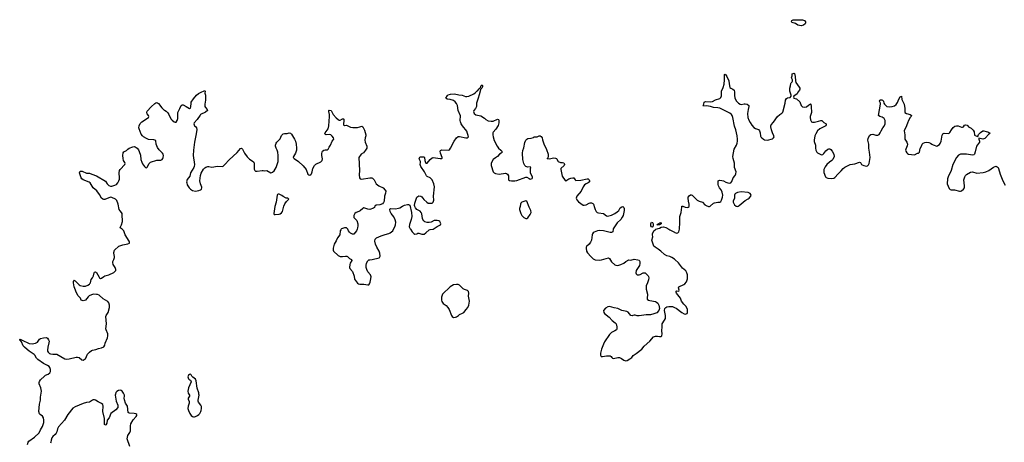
# Model space of a CAD drawing. Header units: inches. Extents: x 2133841 to 2292144, y 758099 to 915581.
# Tile 69 of 80: x 2247163 to 2266471, y 845825 to 854109. Entities that reach past the tile are written whole.
import ezdxf

# ---------------------------------------------------------------- set-up
doc = ezdxf.new("R2010")
doc.units = ezdxf.units.IN
doc.header["$MEASUREMENT"] = 0
for name, color, linetype in [('C2844', 7, 'Continuous'), ('C2845', 7, 'Continuous'), ('C2854', 7, 'Continuous'), ('C2855', 7, 'Continuous'), ('C2864', 7, 'Continuous'), ('C2865', 7, 'Continuous')]:
    doc.layers.add(name, color=color, linetype=linetype)

msp = doc.modelspace()

# ---------------------------------------------------------------- linework, layer by layer
at = {"layer": 'C2844', "color": 6, "elevation": 300}
for points in [[(2247318, 845782), (2247331, 845830), (2247344, 845850), (2247450, 845924), (2247547, 846013), (2247572, 846070), (2247610, 846135), (2247636, 846210), (2247639, 846259), (2247627, 846307), (2247610, 846337), (2247561, 846370), (2247550, 846384), (2247536, 846430), (2247551, 846570), (2247573, 846650), (2247571, 846710), (2247591, 846830), (2247578, 846890), (2247545, 846970), (2247545, 846995), (2247550, 847016), (2247571, 847049), (2247650, 847124), (2247670, 847138), (2247721, 847159), (2247755, 847185), (2247770, 847210), (2247769, 847251), (2247754, 847290), (2247738, 847310), (2247710, 847330), (2247630, 847372), (2247521, 847450), (2247494, 847474), (2247461, 847530), (2247446, 847546), (2247349, 847609), (2247310, 847646), (2247254, 847690), (2247230, 847718), (2247195, 847795), (2247178, 847818), (2247163, 847830), (2247163, 847837), (2247170, 847845), (2247214, 847830), (2247350, 847763), (2247410, 847756), (2247470, 847770), (2247510, 847790), (2247550, 847848), (2247570, 847859), (2247630, 847874), (2247690, 847879), (2247710, 847866), (2247730, 847836), (2247738, 847810), (2247734, 847774), (2247713, 847687), (2247706, 847630), (2247710, 847610), (2247722, 847590), (2247750, 847567), (2247770, 847557), (2247810, 847550), (2247890, 847552), (2248050, 847462), (2248090, 847457), (2248130, 847460), (2248270, 847495), (2248296, 847496), (2248330, 847489), (2248384, 847444), (2248410, 847438), (2248430, 847445), (2248450, 847464), (2248494, 847550), (2248530, 847590), (2248570, 847623), (2248590, 847633), (2248653, 847647), (2248710, 847666), (2248770, 847675), (2248810, 847698), (2248830, 847727), (2248840, 847770), (2248882, 847870), (2248891, 847910), (2248891, 847950), (2248856, 848030), (2248854, 848050), (2248865, 848150), (2248853, 848290), (2248856, 848310), (2248896, 848370), (2248921, 848470), (2248925, 848510), (2248910, 848559), (2248890, 848583), (2248800, 848640), (2248718, 848710), (2248690, 848723), (2248670, 848725), (2248610, 848726), (2248570, 848716), (2248526, 848694), (2248503, 848677), (2248450, 848614), (2248410, 848597), (2248370, 848609), (2248352, 848652), (2248310, 848699), (2248267, 848770), (2248260, 848810), (2248232, 848872), (2248219, 848950), (2248219, 848981), (2248223, 848997), (2248230, 849001), (2248250, 848989), (2248272, 848972), (2248330, 848910), (2248350, 848901), (2248410, 848886), (2248455, 848885), (2248498, 848902), (2248530, 848925), (2248541, 848939), (2248548, 848952), (2248564, 849016), (2248590, 849050), (2248612, 849090), (2248624, 849150), (2248630, 849163), (2248650, 849168), (2248670, 849151), (2248722, 849062), (2248730, 849050), (2248750, 849039), (2248770, 849042), (2248810, 849078), (2248831, 849089), (2248910, 849110), (2249008, 849152), (2249030, 849170), (2249045, 849190), (2249047, 849210), (2249038, 849250), (2248998, 849310), (2248987, 849350), (2248990, 849370), (2249010, 849410), (2249023, 849450), (2249025, 849470), (2249011, 849530), (2249012, 849548), (2249025, 849590), (2249110, 849670), (2249186, 849694), (2249286, 849714), (2249313, 849730), (2249319, 849750), (2249312, 849770), (2249234, 849890), (2249203, 849970), (2249169, 850000)], [(2249323, 845743), (2249270, 845890), (2249285, 845955), (2249322, 846019), (2249334, 846050), (2249333, 846150), (2249343, 846190), (2249390, 846265), (2249447, 846330), (2249458, 846350), (2249457, 846370), (2249441, 846381), (2249410, 846389), (2249310, 846394), (2249292, 846410), (2249275, 846530), (2249240, 846590), (2249218, 846658), (2249214, 846690), (2249219, 846730), (2249217, 846750), (2249196, 846790), (2249170, 846825), (2249150, 846840), (2249130, 846845), (2249100, 846840), (2249070, 846824), (2249050, 846800), (2249040, 846770), (2249037, 846750), (2249046, 846670), (2249056, 846630), (2249087, 846550), (2249084, 846510), (2249050, 846462), (2248950, 846387), (2248914, 846306), (2248881, 846259), (2248870, 846197), (2248850, 846169), (2248830, 846159), (2248823, 846183), (2248825, 846290), (2248794, 846430), (2248802, 846530), (2248790, 846566), (2248770, 846584), (2248699, 846619), (2248650, 846652), (2248630, 846659), (2248603, 846657), (2248588, 846652), (2248530, 846610), (2248470, 846602), (2248410, 846586), (2248250, 846518), (2248206, 846494), (2248108, 846372), (2248040, 846260), (2247922, 846130), (2247904, 846090), (2247890, 846030), (2247877, 846003), (2247860, 845980), (2247810, 845937), (2247790, 845910), (2247778, 845870), (2247775, 845830), (2247767, 845810)]]:
    msp.add_lwpolyline(points, dxfattribs=at)
at = {"layer": 'C2845', "color": 6, "elevation": 300}
msp.add_lwpolyline([(2249169, 850000), (2249135, 850030), (2249137, 850050), (2249161, 850090), (2249176, 850150), (2249177, 850190), (2249170, 850250), (2249171, 850310), (2249160, 850330), (2249130, 850362), (2249115, 850390), (2249094, 850494), (2249067, 850567), (2249041, 850590), (2248970, 850626), (2248950, 850630), (2248910, 850620), (2248830, 850586), (2248810, 850584), (2248790, 850591), (2248770, 850611), (2248730, 850683), (2248676, 850756), (2248605, 850810), (2248547, 850910), (2248526, 850926), (2248410, 850967), (2248382, 850990), (2248370, 851010), (2248335, 851110), (2248341, 851130), (2248350, 851138), (2248370, 851143), (2248390, 851141), (2248470, 851102), (2248530, 851098), (2248578, 851078), (2248670, 851049), (2248846, 850946), (2248877, 850890), (2248910, 850856), (2248946, 850846), (2248970, 850847), (2249030, 850864), (2249059, 850881), (2249086, 850910), (2249106, 850950), (2249119, 850981), (2249123, 851010), (2249112, 851110), (2249120, 851150), (2249130, 851172), (2249222, 851270), (2249232, 851290), (2249226, 851310), (2249200, 851350), (2249189, 851389), (2249185, 851445), (2249190, 851498), (2249204, 851516), (2249256, 851544), (2249286, 851574), (2249309, 851591), (2249380, 851620), (2249410, 851623), (2249430, 851619), (2249467, 851590), (2249490, 851561), (2249508, 851528), (2249530, 851452), (2249535, 851370), (2249555, 851315), (2249570, 851285), (2249610, 851231), (2249630, 851213), (2249650, 851208), (2249662, 851218), (2249704, 851290), (2249730, 851313), (2249850, 851357), (2249930, 851358), (2249957, 851370), (2249970, 851386), (2249976, 851410), (2249980, 851450), (2249975, 851470), (2249962, 851490), (2249899, 851559), (2249867, 851607), (2249842, 851670), (2249830, 851735), (2249812, 851750), (2249790, 851756), (2249690, 851761), (2249650, 851777), (2249593, 851810), (2249570, 851831), (2249546, 851866), (2249505, 851970), (2249502, 851990), (2249504, 852030), (2249523, 852077), (2249561, 852110), (2249670, 852176), (2249690, 852195), (2249695, 852210), (2249690, 852230), (2249664, 852264), (2249658, 852278), (2249657, 852290), (2249664, 852316), (2249739, 852401), (2249810, 852465), (2249830, 852480), (2249850, 852485), (2249861, 852481), (2249884, 852464), (2249950, 852379), (2249990, 852343), (2250000, 852337)], dxfattribs=at)
at = {"layer": 'C2854', "color": 6, "elevation": 300}
for points in [[(2253467, 850000), (2253458, 849990), (2253450, 849970), (2253442, 849890), (2253398, 849830), (2253369, 849771), (2253331, 849710), (2253307, 849630), (2253308, 849590), (2253318, 849570), (2253410, 849487), (2253447, 849470), (2253470, 849466), (2253495, 849465), (2253550, 849476), (2253576, 849476), (2253590, 849470), (2253630, 849430), (2253667, 849410), (2253673, 849390), (2253643, 849337), (2253636, 849310), (2253630, 849250), (2253634, 849234), (2253687, 849170), (2253721, 849081), (2253730, 849026), (2253790, 848943), (2253809, 848929), (2253830, 848923), (2253910, 848922), (2253989, 848911), (2254006, 848914), (2254023, 848930), (2254037, 848963), (2254045, 848995), (2254053, 849070), (2254050, 849090), (2254040, 849110), (2253990, 849167), (2253970, 849210), (2253958, 849250), (2253956, 849290), (2253965, 849335), (2253990, 849383), (2254010, 849399), (2254030, 849405), (2254072, 849408), (2254210, 849441), (2254221, 849450), (2254229, 849471), (2254227, 849530), (2254215, 849570), (2254168, 849650), (2254142, 849710), (2254130, 849770), (2254133, 849810), (2254157, 849830), (2254250, 849875), (2254330, 849901), (2254402, 849918), (2254430, 849930), (2254478, 849970), (2254493, 850000)], [(2253780, 850000), (2253770, 849973), (2253712, 849908), (2253690, 849905), (2253650, 849926), (2253630, 849944), (2253610, 849970), (2253595, 850000)], [(2254825, 850000), (2254857, 849950), (2254890, 849916), (2254910, 849906), (2254950, 849911), (2254970, 849923), (2254990, 849927), (2255050, 849905), (2255093, 849907), (2255130, 849931), (2255190, 849988), (2255210, 849996), (2255261, 850000)], [(2258802, 850000), (2258796, 849950), (2258770, 849936), (2258744, 849936), (2258610, 849967), (2258530, 849975), (2258490, 849970), (2258430, 849947), (2258409, 849930), (2258393, 849910), (2258386, 849890), (2258374, 849790), (2258357, 849750), (2258330, 849712), (2258279, 849661), (2258271, 849650), (2258268, 849630), (2258280, 849570), (2258298, 849538), (2258365, 849465), (2258410, 849422), (2258450, 849405), (2258530, 849395), (2258570, 849400), (2258710, 849439), (2258730, 849426), (2258770, 849365), (2258830, 849306), (2258854, 849294), (2258890, 849291), (2258950, 849310), (2259010, 849339), (2259050, 849370), (2259110, 849402), (2259150, 849396), (2259210, 849413), (2259283, 849403), (2259310, 849394), (2259322, 849370), (2259325, 849330), (2259314, 849290), (2259250, 849190), (2259243, 849150), (2259251, 849130), (2259270, 849108), (2259310, 849105), (2259330, 849112), (2259390, 849149), (2259410, 849150), (2259430, 849144), (2259450, 849129), (2259490, 849090), (2259496, 849076), (2259500, 849050), (2259493, 849010), (2259477, 848950), (2259450, 848890), (2259446, 848870), (2259449, 848830), (2259476, 848730), (2259464, 848644), (2259468, 848628), (2259491, 848611), (2259522, 848602), (2259630, 848584), (2259653, 848573), (2259677, 848550), (2259696, 848510), (2259706, 848450), (2259703, 848430), (2259693, 848410), (2259654, 848366), (2259599, 848341), (2259530, 848325), (2259450, 848323), (2259310, 848302), (2259270, 848306), (2259230, 848318), (2259210, 848317), (2259187, 848313), (2259170, 848303), (2259150, 848309), (2259093, 848373), (2259070, 848387), (2258970, 848407), (2258890, 848445), (2258818, 848458), (2258730, 848484), (2258699, 848481), (2258650, 848453), (2258611, 848410), (2258616, 848370), (2258630, 848351), (2258720, 848280), (2258782, 848210), (2258837, 848170), (2258857, 848150), (2258871, 848089), (2258874, 848050), (2258866, 848030), (2258832, 848008), (2258770, 847977), (2258730, 847941), (2258630, 847795), (2258608, 847750), (2258569, 847650), (2258550, 847570), (2258551, 847530), (2258568, 847508), (2258590, 847505), (2258670, 847522), (2258743, 847523), (2258763, 847510), (2258773, 847490), (2258790, 847473), (2258810, 847466), (2258890, 847486), (2258924, 847484), (2258965, 847465), (2259010, 847433), (2259050, 847423), (2259072, 847428), (2259130, 847458), (2259164, 847490), (2259190, 847527), (2259250, 847563), (2259362, 847650), (2259410, 847710), (2259520, 847810), (2259590, 847895), (2259630, 847906), (2259670, 847906), (2259710, 847899), (2259738, 847902), (2259754, 847910), (2259761, 847950), (2259758, 848010), (2259764, 848090), (2259759, 848130), (2259761, 848150), (2259810, 848218), (2259825, 848255), (2259826, 848310), (2259804, 848410), (2259812, 848448), (2259830, 848470), (2259850, 848482), (2259889, 848489), (2259965, 848485), (2260000, 848470)], [(2260000, 849418), (2259949, 849449), (2259910, 849465), (2259850, 849483), (2259805, 849505), (2259734, 849570), (2259683, 849610), (2259621, 849650), (2259601, 849670), (2259582, 849710), (2259557, 849790), (2259578, 849850), (2259572, 849890), (2259575, 849910), (2259601, 849970), (2259630, 849998), (2259637, 850000)], [(2259891, 850000), (2259910, 849988), (2260000, 849941)]]:
    msp.add_lwpolyline(points, dxfattribs=at)
for points in [[(2255730, 848921), (2255670, 848910), (2255605, 848870), (2255453, 848727), (2255444, 848710), (2255434, 848670), (2255434, 848610), (2255443, 848583), (2255468, 848548), (2255525, 848505), (2255559, 848470), (2255585, 848425), (2255627, 848310), (2255641, 848290), (2255670, 848271), (2255710, 848276), (2255730, 848286), (2255769, 848311), (2255789, 848331), (2255845, 848355), (2255869, 848371), (2255915, 848425), (2255950, 848470), (2255969, 848510), (2255980, 848590), (2255966, 848690), (2255973, 848750), (2255963, 848783), (2255942, 848802), (2255882, 848822), (2255856, 848836), (2255788, 848908), (2255759, 848919)], [(2250510, 847161), (2250490, 847157), (2250470, 847143), (2250460, 847110), (2250470, 847067), (2250490, 847051), (2250510, 847046), (2250521, 847030), (2250524, 847010), (2250474, 846890), (2250462, 846830), (2250464, 846790), (2250491, 846750), (2250491, 846731), (2250469, 846690), (2250467, 846670), (2250485, 846625), (2250489, 846590), (2250467, 846530), (2250460, 846490), (2250470, 846450), (2250496, 846390), (2250522, 846350), (2250550, 846330), (2250570, 846325), (2250590, 846326), (2250610, 846330), (2250647, 846350), (2250676, 846370), (2250694, 846390), (2250714, 846426), (2250721, 846450), (2250728, 846490), (2250728, 846528), (2250716, 846556), (2250670, 846609), (2250662, 846630), (2250660, 846650), (2250680, 846750), (2250678, 846770), (2250675, 846795), (2250643, 846883), (2250625, 847030), (2250610, 847062), (2250559, 847099), (2250541, 847121), (2250527, 847147)]]:
    msp.add_lwpolyline(points, close=True, dxfattribs=at)
at = {"layer": 'C2855', "color": 6, "elevation": 300}
for points in [[(2250000, 852337), (2250034, 852314), (2250065, 852285), (2250090, 852250), (2250128, 852168), (2250150, 852139), (2250190, 852106), (2250210, 852098), (2250230, 852099), (2250250, 852130), (2250262, 852170), (2250261, 852259), (2250267, 852293), (2250300, 852370), (2250330, 852425), (2250350, 852440), (2250370, 852439), (2250430, 852409), (2250490, 852370), (2250510, 852377), (2250520, 852400), (2250523, 852470), (2250528, 852490), (2250570, 852559), (2250630, 852627), (2250670, 852663), (2250710, 852685), (2250790, 852718), (2250798, 852710), (2250796, 852670), (2250805, 852630), (2250807, 852530), (2250795, 852450), (2250795, 852410), (2250805, 852390), (2250839, 852350), (2250846, 852330), (2250806, 852294), (2250710, 852250), (2250700, 852240), (2250646, 852150), (2250587, 852090), (2250580, 852070), (2250582, 852050), (2250590, 852031), (2250610, 852015), (2250629, 851990), (2250634, 851954), (2250625, 851870), (2250588, 851710), (2250570, 851550), (2250566, 851446), (2250589, 851271), (2250587, 851233), (2250578, 851210), (2250514, 851106), (2250496, 851044), (2250446, 850974), (2250435, 850930), (2250437, 850910), (2250450, 850870), (2250486, 850810), (2250510, 850784), (2250550, 850761), (2250610, 850750), (2250677, 850763), (2250706, 850774), (2250730, 850790), (2250737, 850810), (2250734, 850826), (2250710, 850889), (2250697, 850950), (2250705, 851055), (2250719, 851101), (2250764, 851176), (2250790, 851206), (2250810, 851218), (2250850, 851231), (2250870, 851231), (2250930, 851219), (2251042, 851238), (2251130, 851231), (2251150, 851239), (2251188, 851270), (2251270, 851364), (2251430, 851507), (2251490, 851581), (2251510, 851590), (2251533, 851573), (2251571, 851491), (2251621, 851421), (2251670, 851373), (2251723, 851343), (2251753, 851313), (2251761, 851281), (2251761, 851181), (2251775, 851150), (2251790, 851142), (2251820, 851140), (2251915, 851155), (2251935, 851155), (2251970, 851145), (2252010, 851150), (2252090, 851110), (2252110, 851111), (2252123, 851117), (2252150, 851144), (2252194, 851210), (2252230, 851330), (2252233, 851450), (2252225, 851510), (2252211, 851551), (2252190, 851590), (2252177, 851630), (2252177, 851650), (2252190, 851690), (2252204, 851710), (2252268, 851772), (2252299, 851841), (2252330, 851870), (2252355, 851875), (2252410, 851875), (2252450, 851891), (2252470, 851883), (2252490, 851864), (2252552, 851770), (2252570, 851730), (2252587, 851670), (2252592, 851590), (2252589, 851550), (2252570, 851495), (2252529, 851430), (2252526, 851410), (2252542, 851390), (2252630, 851330), (2252723, 851243), (2252781, 851170), (2252810, 851081), (2252830, 851066), (2252850, 851064), (2252870, 851075), (2252882, 851090), (2252896, 851130), (2252910, 851190), (2252947, 851253), (2252970, 851276), (2253070, 851326), (2253092, 851350), (2253098, 851382), (2253087, 851450), (2253087, 851487), (2253092, 851510), (2253103, 851530), (2253130, 851553), (2253150, 851559), (2253190, 851559), (2253211, 851569), (2253229, 851610), (2253258, 851650), (2253293, 851727), (2253322, 851770), (2253316, 851790), (2253290, 851825), (2253264, 851850), (2253230, 851860), (2253173, 851853), (2253158, 851858), (2253149, 851870), (2253156, 851890), (2253211, 851970), (2253228, 852030), (2253240, 852210), (2253239, 852250), (2253222, 852310), (2253225, 852330), (2253230, 852335), (2253270, 852330), (2253309, 852249), (2253370, 852184), (2253410, 852150), (2253430, 852140), (2253450, 852139), (2253490, 852163), (2253510, 852167), (2253516, 852156), (2253519, 852130), (2253510, 852062), (2253512, 852050), (2253530, 852032), (2253570, 852044), (2253650, 852005), (2253696, 851996), (2253790, 851994), (2253834, 852006), (2253870, 852024), (2253890, 852011), (2253921, 851941), (2253950, 851850), (2253949, 851830), (2253935, 851790), (2253933, 851750), (2253940, 851710), (2253970, 851630), (2253973, 851610), (2253970, 851589), (2253947, 851550), (2253902, 851498), (2253856, 851470), (2253811, 851409), (2253825, 851150), (2253819, 851070), (2253828, 851008), (2253842, 850990), (2253865, 850985), (2254030, 851007), (2254069, 851009), (2254083, 851003), (2254113, 850970), (2254151, 850890), (2254205, 850850), (2254288, 850810), (2254330, 850770), (2254344, 850750), (2254339, 850710), (2254318, 850650), (2254307, 850550), (2254297, 850523), (2254278, 850502), (2254222, 850478), (2254150, 850474), (2254130, 850454), (2254118, 850430), (2254103, 850417), (2254030, 850388), (2253990, 850392), (2253930, 850417), (2253910, 850418), (2253890, 850407), (2253841, 850359), (2253814, 850346), (2253759, 850330), (2253735, 850310), (2253716, 850270), (2253717, 850230), (2253750, 850201), (2253773, 850170), (2253794, 850110), (2253796, 850070), (2253790, 850030), (2253780, 850000)], [(2255261, 850000), (2255270, 850001), (2255350, 850057), (2255415, 850090), (2255422, 850110), (2255417, 850130), (2255404, 850150), (2255384, 850164), (2255350, 850175), (2255290, 850175), (2255230, 850141), (2255190, 850132), (2255150, 850131), (2255109, 850149), (2255086, 850166), (2255070, 850190), (2255062, 850210), (2255046, 850306), (2255035, 850330), (2255014, 850354), (2254951, 850391), (2254924, 850424), (2254909, 850450), (2254905, 850470), (2254909, 850510), (2254935, 850590), (2254953, 850630), (2254990, 850659), (2255030, 850651), (2255050, 850637), (2255086, 850586), (2255149, 850529), (2255170, 850515), (2255250, 850515), (2255271, 850530), (2255284, 850570), (2255277, 850650), (2255298, 850830), (2255287, 850890), (2255254, 850970), (2255210, 851010), (2255155, 851035), (2255140, 851050), (2255103, 851130), (2255028, 851230), (2255017, 851270), (2255025, 851310), (2255024, 851330), (2255004, 851370), (2254998, 851390), (2255001, 851399), (2255008, 851412), (2255022, 851418), (2255090, 851423), (2255103, 851410), (2255108, 851350), (2255121, 851310), (2255130, 851296), (2255150, 851299), (2255209, 851371), (2255250, 851401), (2255270, 851405), (2255410, 851389), (2255438, 851390), (2255445, 851395), (2255449, 851410), (2255413, 851490), (2255407, 851530), (2255412, 851548), (2255443, 851557), (2255570, 851552), (2255590, 851561), (2255610, 851590), (2255682, 851730), (2255730, 851790), (2255763, 851817), (2255790, 851820), (2255910, 851790), (2255944, 851796), (2255961, 851810), (2255930, 851923), (2255847, 852027), (2255823, 852070), (2255808, 852108), (2255803, 852130), (2255804, 852224), (2255760, 852330), (2255745, 852425), (2255727, 852467), (2255702, 852502), (2255670, 852524), (2255605, 852545), (2255548, 852550), (2255519, 852570), (2255550, 852625), (2255564, 852636), (2255610, 852650), (2255690, 852659), (2255776, 852636), (2255842, 852630), (2255902, 852602), (2255930, 852602), (2255970, 852610), (2256066, 852654), (2256101, 852679), (2256129, 852710), (2256143, 852717), (2256170, 852756), (2256197, 852783), (2256210, 852818), (2256230, 852831), (2256241, 852810), (2256236, 852790), (2256227, 852770), (2256202, 852738), (2256190, 852710), (2256175, 852635), (2256150, 852570), (2256123, 852470), (2256122, 852410), (2256103, 852370), (2256070, 852330), (2256063, 852310), (2256065, 852290), (2256077, 852270), (2256110, 852246), (2256207, 852227), (2256276, 852176), (2256303, 852150), (2256350, 852124), (2256410, 852118), (2256450, 852123), (2256530, 852158), (2256550, 852151), (2256557, 852137), (2256561, 852090), (2256545, 852035), (2256500, 851960), (2256450, 851903), (2256443, 851890), (2256438, 851850), (2256445, 851810), (2256470, 851741), (2256524, 851630), (2256550, 851590), (2256600, 851550), (2256617, 851530), (2256621, 851510), (2256603, 851490), (2256571, 851470), (2256535, 851430), (2256490, 851404), (2256449, 851370), (2256417, 851310), (2256410, 851290), (2256409, 851250), (2256448, 851128), (2256465, 851105), (2256492, 851092), (2256564, 851084), (2256690, 851101), (2256710, 851096), (2256730, 851081), (2256745, 851050), (2256751, 850970), (2256770, 850958), (2256810, 850949), (2256870, 850949), (2256910, 850957), (2257090, 851024), (2257110, 851023), (2257150, 850993), (2257170, 850984), (2257190, 850987), (2257210, 850999), (2257218, 851010), (2257218, 851030), (2257193, 851073), (2257180, 851110), (2257181, 851190), (2257189, 851210), (2257170, 851222), (2257130, 851221), (2257090, 851231), (2257066, 851250), (2257047, 851290), (2257027, 851370), (2257023, 851490), (2257030, 851543), (2257046, 851594), (2257070, 851701), (2257090, 851750), (2257105, 851770), (2257130, 851779), (2257194, 851786), (2257238, 851802), (2257250, 851815), (2257308, 851812), (2257350, 851831), (2257370, 851831), (2257390, 851821), (2257410, 851791), (2257413, 851753), (2257430, 851715), (2257438, 851678), (2257490, 851565), (2257525, 851470), (2257529, 851430), (2257520, 851400), (2257509, 851390), (2257510, 851382), (2257514, 851386), (2257550, 851381), (2257630, 851398), (2257670, 851395), (2257688, 851388), (2257698, 851378), (2257724, 851330), (2257770, 851309), (2257810, 851308), (2257830, 851300), (2257840, 851290), (2257846, 851270), (2257838, 851250), (2257777, 851190), (2257774, 851170), (2257803, 851043), (2257860, 850960), (2257870, 850951), (2257934, 850990), (2257970, 851003), (2258010, 851011), (2258030, 851006), (2258055, 850970), (2258070, 850957), (2258166, 850966), (2258292, 850992), (2258311, 850990), (2258330, 850971), (2258336, 850950), (2258334, 850930), (2258309, 850911), (2258268, 850892), (2258240, 850870), (2258212, 850830), (2258170, 850749), (2258088, 850650), (2258079, 850630), (2258078, 850610), (2258090, 850579), (2258121, 850541), (2258214, 850474), (2258232, 850472), (2258270, 850480), (2258329, 850511), (2258350, 850516), (2258376, 850516), (2258404, 850504), (2258418, 850490), (2258434, 850430), (2258450, 850390), (2258470, 850350), (2258489, 850329), (2258510, 850322), (2258609, 850309), (2258670, 850262), (2258690, 850256), (2258770, 850276), (2258833, 850307), (2258880, 850340), (2258909, 850371), (2258941, 850419), (2258970, 850441), (2258990, 850445), (2259010, 850425), (2259016, 850410), (2259016, 850370), (2258994, 850274), (2258980, 850240), (2258950, 850190), (2258880, 850130), (2258813, 850030), (2258803, 850010), (2258802, 850000)], [(2254493, 850000), (2254520, 850050), (2254532, 850088), (2254538, 850138), (2254528, 850188), (2254502, 850242), (2254449, 850310), (2254429, 850350), (2254418, 850390), (2254423, 850397), (2254435, 850405), (2254530, 850403), (2254590, 850414), (2254617, 850423), (2254670, 850455), (2254710, 850471), (2254770, 850487), (2254790, 850486), (2254810, 850471), (2254847, 850330), (2254851, 850250), (2254837, 850190), (2254804, 850096), (2254802, 850050), (2254818, 850010), (2254825, 850000)], [(2253595, 850000), (2253590, 850010), (2253570, 850026), (2253530, 850027), (2253476, 850010), (2253467, 850000)], [(2259637, 850000), (2259710, 850024), (2259741, 850039), (2259790, 850048), (2259830, 850038), (2259891, 850000)]]:
    msp.add_lwpolyline(points, dxfattribs=at)
for points in [[(2252250, 850689), (2252230, 850689), (2252218, 850682), (2252211, 850669), (2252190, 850530), (2252167, 850450), (2252147, 850310), (2252151, 850291), (2252170, 850289), (2252250, 850298), (2252273, 850306), (2252296, 850324), (2252314, 850350), (2252344, 850456), (2252362, 850498), (2252396, 850544), (2252439, 850590), (2252418, 850610), (2252390, 850613), (2252330, 850645), (2252304, 850664)], [(2257090, 850556), (2257070, 850555), (2257030, 850541), (2257010, 850530), (2256992, 850510), (2256982, 850490), (2256980, 850450), (2256966, 850410), (2256966, 850390), (2256989, 850310), (2257010, 850271), (2257048, 850230), (2257090, 850209), (2257110, 850210), (2257130, 850228), (2257176, 850290), (2257193, 850330), (2257188, 850370), (2257151, 850431), (2257109, 850549)], [(2259570, 850045), (2259549, 850049), (2259540, 850070), (2259538, 850110), (2259550, 850139), (2259573, 850133), (2259586, 850110), (2259587, 850070), (2259579, 850050)], [(2259670, 850085), (2259659, 850090), (2259682, 850110), (2259730, 850135), (2259742, 850130), (2259743, 850110), (2259710, 850086)]]:
    msp.add_lwpolyline(points, close=True, dxfattribs=at)
at = {"layer": 'C2864', "color": 6, "elevation": 300}
for points in [[(2260000, 849941), (2260010, 849936), (2260050, 849926), (2260070, 849931), (2260090, 849952), (2260101, 850000)], [(2260000, 848470), (2260035, 848455), (2260150, 848368), (2260190, 848344), (2260210, 848339), (2260230, 848341), (2260249, 848351), (2260257, 848370), (2260257, 848430), (2260233, 848490), (2260189, 848530), (2260139, 848590), (2260118, 848650), (2260043, 848750), (2260034, 848770), (2260033, 848787), (2260050, 848793), (2260091, 848789), (2260092, 848808), (2260079, 848850), (2260086, 848870), (2260184, 848916), (2260208, 848932), (2260240, 848970), (2260248, 848990), (2260255, 849030), (2260257, 849110), (2260248, 849150), (2260224, 849184), (2260160, 849240), (2260081, 849341), (2260010, 849411), (2260000, 849418)]]:
    msp.add_lwpolyline(points, dxfattribs=at)
at = {"layer": 'C2865', "color": 6, "elevation": 300}
for points in [[(2262490, 853986), (2262424, 854004), (2262373, 854033), (2262312, 854052), (2262296, 854070), (2262304, 854090), (2262330, 854105), (2262450, 854109), (2262510, 854105), (2262554, 854094), (2262574, 854070), (2262574, 854050), (2262563, 854030), (2262530, 853999)], [(2261310, 850737), (2261236, 850724), (2261197, 850703), (2261185, 850690), (2261179, 850670), (2261178, 850610), (2261153, 850550), (2261155, 850530), (2261183, 850483), (2261210, 850456), (2261230, 850450), (2261250, 850453), (2261270, 850464), (2261392, 850568), (2261450, 850597), (2261470, 850613), (2261502, 850650), (2261509, 850670), (2261490, 850701), (2261450, 850720)]]:
    msp.add_lwpolyline(points, close=True, dxfattribs=at)
msp.add_lwpolyline([(2260101, 850000), (2260104, 850010), (2260110, 850130), (2260110, 850250), (2260134, 850330), (2260144, 850436), (2260150, 850451), (2260169, 850451), (2260210, 850433), (2260252, 850428), (2260270, 850431), (2260289, 850450), (2260293, 850490), (2260275, 850555), (2260270, 850610), (2260274, 850630), (2260290, 850658), (2260315, 850675), (2260330, 850678), (2260348, 850670), (2260387, 850627), (2260450, 850574), (2260490, 850552), (2260550, 850530), (2260598, 850478), (2260624, 850464), (2260670, 850448), (2260690, 850447), (2260704, 850456), (2260770, 850512), (2260790, 850522), (2260850, 850530), (2260890, 850531), (2260910, 850543), (2260925, 850570), (2260946, 850630), (2260953, 850670), (2260938, 850730), (2260917, 850777), (2260888, 850812), (2260865, 850850), (2260858, 850878), (2260861, 850950), (2260870, 850958), (2260890, 850962), (2260930, 850960), (2260961, 850950), (2261010, 850923), (2261048, 850908), (2261085, 850905), (2261110, 850913), (2261130, 850935), (2261153, 851007), (2261190, 851053), (2261208, 851090), (2261210, 851130), (2261177, 851210), (2261177, 851297), (2261154, 851390), (2261150, 851430), (2261172, 851568), (2261216, 851650), (2261231, 851690), (2261238, 851730), (2261236, 851770), (2261230, 851830), (2261205, 851950), (2261182, 852022), (2261149, 852190), (2261133, 852230), (2261118, 852250), (2261090, 852275), (2260890, 852372), (2260850, 852382), (2260770, 852389), (2260710, 852408), (2260670, 852413), (2260630, 852418), (2260574, 852414), (2260565, 852425), (2260580, 852450), (2260588, 852492), (2260600, 852500), (2260610, 852503), (2260710, 852499), (2260750, 852504), (2260810, 852540), (2260890, 852565), (2260914, 852586), (2260922, 852618), (2260927, 852710), (2260958, 852782), (2260975, 852845), (2260985, 852930), (2260981, 853030), (2260990, 853046), (2260996, 853036), (2261010, 853027), (2261030, 852995), (2261068, 852910), (2261074, 852854), (2261090, 852783), (2261106, 852766), (2261150, 852750), (2261172, 852730), (2261182, 852690), (2261180, 852630), (2261189, 852571), (2261222, 852510), (2261258, 852470), (2261290, 852452), (2261310, 852449), (2261370, 852461), (2261390, 852461), (2261427, 852450), (2261458, 852430), (2261462, 852410), (2261448, 852350), (2261436, 852270), (2261441, 852190), (2261459, 852139), (2261490, 852096), (2261519, 852039), (2261557, 851997), (2261590, 851978), (2261650, 851954), (2261670, 851933), (2261685, 851890), (2261689, 851829), (2261697, 851810), (2261713, 851793), (2261746, 851766), (2261770, 851755), (2261830, 851748), (2261924, 851776), (2261943, 851790), (2261956, 851810), (2261953, 851830), (2261923, 851890), (2261908, 851948), (2261895, 852010), (2261894, 852030), (2261900, 852050), (2261942, 852098), (2262025, 852210), (2262069, 852250), (2262110, 852275), (2262126, 852294), (2262172, 852470), (2262180, 852530), (2262198, 852562), (2262222, 852578), (2262270, 852586), (2262289, 852610), (2262289, 852630), (2262265, 852705), (2262264, 852764), (2262280, 852810), (2262284, 852856), (2262290, 852871), (2262309, 852890), (2262314, 852906), (2262315, 852930), (2262298, 852970), (2262309, 853011), (2262309, 853051), (2262350, 853058), (2262355, 853055), (2262370, 852994), (2262374, 852910), (2262380, 852880), (2262450, 852787), (2262459, 852770), (2262459, 852750), (2262453, 852730), (2262424, 852690), (2262407, 852653), (2262343, 852610), (2262340, 852590), (2262346, 852570), (2262396, 852556), (2262461, 852501), (2262485, 852425), (2262510, 852399), (2262550, 852393), (2262590, 852399), (2262630, 852435), (2262650, 852448), (2262670, 852457), (2262679, 852450), (2262685, 852410), (2262689, 852290), (2262663, 852210), (2262661, 852190), (2262670, 852145), (2262690, 852110), (2262710, 852102), (2262750, 852103), (2262830, 852118), (2262870, 852130), (2262890, 852130), (2262930, 852095), (2262976, 852070), (2262979, 852050), (2262970, 852030), (2262930, 852006), (2262850, 851971), (2262808, 851930), (2262773, 851870), (2262756, 851830), (2262740, 851750), (2262743, 851723), (2262769, 851650), (2262769, 851589), (2262775, 851550), (2262795, 851510), (2262810, 851497), (2262870, 851464), (2262890, 851459), (2262910, 851466), (2262930, 851484), (2262970, 851538), (2263010, 851570), (2263030, 851579), (2263050, 851576), (2263070, 851564), (2263096, 851530), (2263128, 851470), (2263132, 851430), (2263106, 851370), (2263090, 851350), (2263041, 851319), (2262992, 851270), (2262955, 851225), (2262933, 851170), (2262929, 851149), (2262932, 851112), (2262964, 851030), (2262976, 851016), (2263010, 851002), (2263090, 850999), (2263130, 851005), (2263150, 851015), (2263210, 851089), (2263273, 851147), (2263310, 851190), (2263344, 851216), (2263450, 851270), (2263538, 851282), (2263630, 851313), (2263650, 851307), (2263672, 851272), (2263683, 851263), (2263716, 851250), (2263770, 851240), (2263790, 851244), (2263810, 851264), (2263820, 851290), (2263840, 851410), (2263830, 851510), (2263816, 851590), (2263816, 851670), (2263796, 851750), (2263802, 851778), (2263830, 851842), (2263850, 851860), (2263890, 851864), (2263950, 851848), (2263990, 851845), (2264019, 851861), (2264039, 851890), (2264055, 851930), (2264089, 851990), (2264117, 852023), (2264133, 852067), (2264132, 852132), (2264112, 852170), (2264077, 852197), (2264029, 852210), (2264004, 852230), (2264045, 852450), (2264041, 852470), (2264022, 852510), (2264027, 852530), (2264042, 852538), (2264070, 852538), (2264084, 852530), (2264099, 852510), (2264110, 852470), (2264123, 852450), (2264170, 852410), (2264210, 852401), (2264270, 852405), (2264317, 852423), (2264351, 852449), (2264375, 852485), (2264403, 852550), (2264430, 852599), (2264452, 852612), (2264464, 852544), (2264504, 852450), (2264518, 852370), (2264518, 852310), (2264523, 852290), (2264552, 852272), (2264627, 852250), (2264648, 852230), (2264642, 852210), (2264627, 852193), (2264593, 852130), (2264570, 852079), (2264542, 851998), (2264514, 851950), (2264508, 851930), (2264517, 851850), (2264517, 851770), (2264559, 851710), (2264569, 851670), (2264563, 851637), (2264537, 851570), (2264536, 851550), (2264540, 851530), (2264559, 851499), (2264570, 851484), (2264590, 851471), (2264710, 851458), (2264770, 851490), (2264790, 851491), (2264808, 851512), (2264818, 851582), (2264846, 851630), (2264861, 851670), (2264879, 851690), (2264910, 851704), (2264950, 851711), (2264990, 851703), (2265022, 851690), (2265047, 851667), (2265076, 851656), (2265150, 851632), (2265170, 851640), (2265199, 851661), (2265216, 851684), (2265230, 851730), (2265250, 851845), (2265262, 851870), (2265290, 851883), (2265370, 851878), (2265390, 851882), (2265405, 851895), (2265436, 851950), (2265470, 851995), (2265501, 852019), (2265530, 852030), (2265566, 852026), (2265630, 852003), (2265650, 852002), (2265672, 852008), (2265690, 852041), (2265709, 852051), (2265741, 852041), (2265758, 852030), (2265770, 852012), (2265821, 851981), (2265862, 851942), (2265879, 851910), (2265886, 851846), (2265897, 851837), (2265935, 851825), (2265950, 851822), (2265964, 851856), (2266004, 851896), (2266050, 851931), (2266071, 851931), (2266116, 851916), (2266150, 851911), (2266170, 851901), (2266185, 851890), (2266176, 851870), (2266090, 851782), (2266050, 851767), (2265973, 851787), (2265971, 851770), (2265984, 851730), (2265982, 851710), (2265928, 851630), (2265902, 851518), (2265884, 851476), (2265870, 851462), (2265850, 851454), (2265732, 851472), (2265610, 851470), (2265570, 851455), (2265530, 851410), (2265463, 851270), (2265430, 851150), (2265370, 851030), (2265356, 850990), (2265350, 850890), (2265390, 850801), (2265410, 850783), (2265430, 850777), (2265494, 850774), (2265590, 850749), (2265610, 850748), (2265630, 850755), (2265672, 850788), (2265687, 850813), (2265691, 850850), (2265679, 850970), (2265695, 851030), (2265710, 851055), (2265730, 851073), (2265810, 851117), (2265850, 851127), (2265930, 851099), (2266053, 851113), (2266110, 851125), (2266166, 851150), (2266260, 851220), (2266290, 851233), (2266310, 851235), (2266330, 851228), (2266350, 851211), (2266359, 851190), (2266390, 851078), (2266441, 850950), (2266485, 850865)], dxfattribs=at)

doc.saveas('drawing.dxf')
